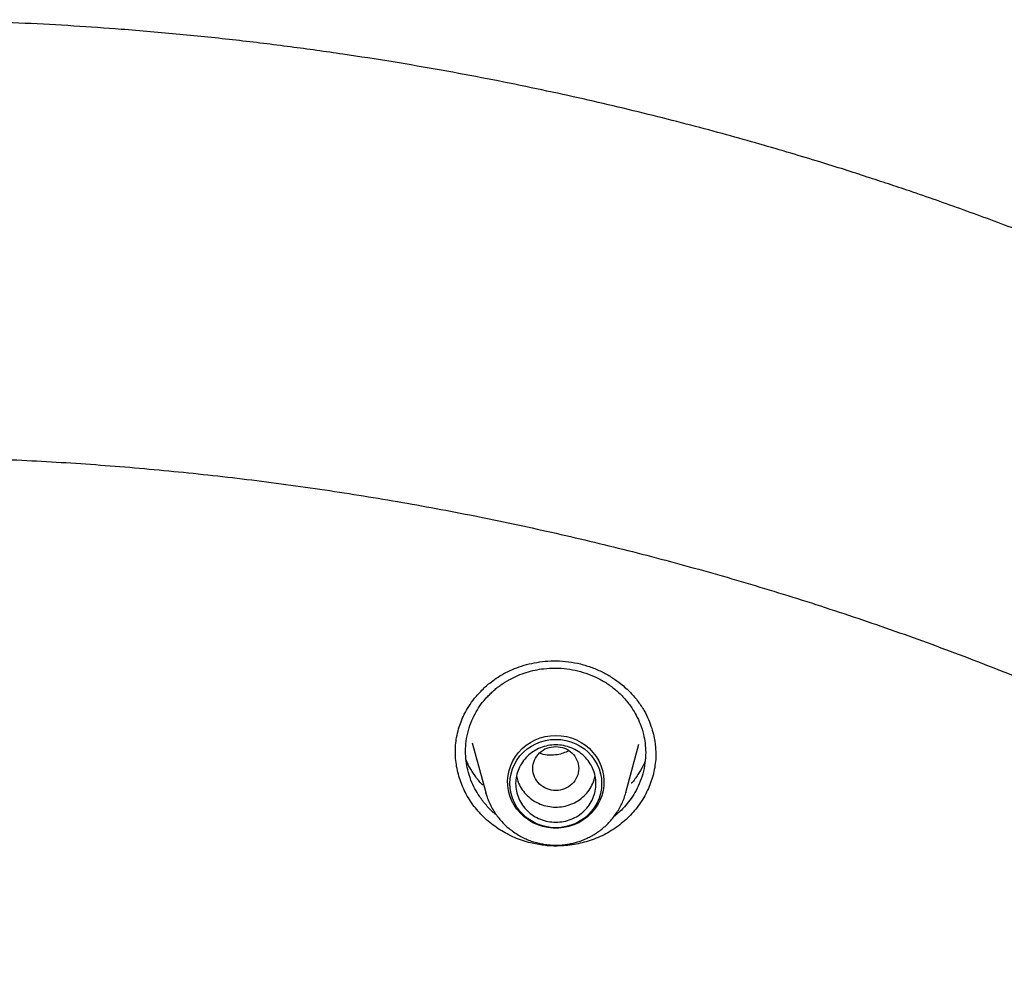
# Model space of a CAD drawing. Header units: millimetres. Extents: x 8 to 866, y 12 to 2084.
# Tile 88 of 100: x 424 to 441, y 1952 to 1969. Entities that reach past the tile are written whole.
import ezdxf

# ---------------------------------------------------------------- set-up
doc = ezdxf.new("R2010")
doc.units = ezdxf.units.MM

msp = doc.modelspace()

# ---------------------------------------------------------------- linework, layer by layer
at = {"color": 7, "linetype": 'Continuous', "lineweight": 30}
for p, q in [((431.756, 1956.239), (431.758, 1956.285)), ((432.048, 1956.41), (432.283, 1955.543)), ((434.729, 1955.543), (434.956, 1956.384)), ((432.287, 1955.529), (432.283, 1955.543)), ((434.729, 1955.543), (434.728, 1955.538))]:
    msp.add_line(p, q, dxfattribs=at)
at = {"color": 7, "linetype": 'Continuous', "lineweight": 30, "flags": 128}
for points in [[(433.506, 1956.537), (433.598, 1956.532), (433.69, 1956.518), (433.779, 1956.493), (433.865, 1956.46), (433.946, 1956.417), (434.022, 1956.367), (434.092, 1956.308), (434.155, 1956.242), (434.209, 1956.17), (434.256, 1956.093), (434.293, 1956.012), (434.321, 1955.926), (434.338, 1955.839), (434.346, 1955.75), (434.343, 1955.661), (434.331, 1955.572), (434.308, 1955.486), (434.275, 1955.402), (434.234, 1955.323), (434.183, 1955.248), (434.124, 1955.179), (434.058, 1955.117), (433.985, 1955.062), (433.906, 1955.015), (433.822, 1954.977), (433.735, 1954.948), (433.644, 1954.929), (433.552, 1954.919), (433.46, 1954.919), (433.368, 1954.929), (433.277, 1954.948), (433.19, 1954.977), (433.106, 1955.015), (433.027, 1955.062), (432.954, 1955.117), (432.888, 1955.179), (432.829, 1955.248), (432.778, 1955.323), (432.736, 1955.402), (432.704, 1955.486), (432.681, 1955.572), (432.668, 1955.661), (432.666, 1955.75), (432.674, 1955.839), (432.691, 1955.926), (432.719, 1956.012), (432.756, 1956.093), (432.802, 1956.17), (432.857, 1956.242), (432.92, 1956.308), (432.99, 1956.367), (433.066, 1956.417), (433.147, 1956.46), (433.233, 1956.493), (433.322, 1956.518), (433.413, 1956.532), (433.506, 1956.537)], [(433.506, 1954.927), (433.416, 1954.932), (433.328, 1954.946), (433.242, 1954.97), (433.159, 1955.003), (433.08, 1955.045), (433.007, 1955.095), (432.94, 1955.153), (432.88, 1955.217), (432.829, 1955.288), (432.785, 1955.363), (432.751, 1955.443), (432.726, 1955.526), (432.711, 1955.612), (432.706, 1955.698), (432.711, 1955.784), (432.726, 1955.87), (432.751, 1955.953), (432.785, 1956.032), (432.829, 1956.108), (432.88, 1956.179), (432.94, 1956.243), (433.007, 1956.301), (433.08, 1956.351), (433.159, 1956.393), (433.242, 1956.426), (433.328, 1956.45), (433.416, 1956.464), (433.506, 1956.469), (433.595, 1956.464), (433.684, 1956.45), (433.77, 1956.426), (433.853, 1956.393), (433.932, 1956.351), (434.005, 1956.301), (434.072, 1956.243), (434.131, 1956.179), (434.183, 1956.108), (434.227, 1956.032), (434.261, 1955.953), (434.286, 1955.87), (434.301, 1955.784), (434.306, 1955.698), (434.301, 1955.612), (434.286, 1955.526), (434.261, 1955.443), (434.227, 1955.363), (434.183, 1955.288), (434.131, 1955.217), (434.072, 1955.153), (434.005, 1955.095), (433.932, 1955.045), (433.853, 1955.003), (433.77, 1954.97), (433.684, 1954.946), (433.595, 1954.932), (433.506, 1954.927)]]:
    msp.add_lwpolyline(points, dxfattribs=at)
at = {"color": 7, "linetype": 'Continuous', "lineweight": 30}
for points, knots in [([(475.901, 1919.798), (475.897, 1919.852), (475.889, 1919.971), (475.875, 1920.167), (475.858, 1920.397), (475.836, 1920.662), (475.811, 1920.961), (475.781, 1921.287), (475.746, 1921.639), (475.706, 1922.015), (475.661, 1922.416), (475.61, 1922.833), (475.556, 1923.255), (475.471, 1923.867), (475.348, 1924.67), (475.166, 1925.722), (474.948, 1926.834), (474.691, 1928.004), (474.428, 1929.073), (474.169, 1930.043), (473.922, 1930.908), (473.664, 1931.755), (473.397, 1932.579), (473.123, 1933.378), (472.88, 1934.053), (472.671, 1934.611), (472.499, 1935.056), (472.326, 1935.493), (472.152, 1935.921), (472.001, 1936.282), (471.878, 1936.571), (471.788, 1936.781), (471.709, 1936.962), (471.642, 1937.114), (471.587, 1937.238), (471.545, 1937.333), (471.51, 1937.41), (471.476, 1937.486), (471.434, 1937.579), (471.382, 1937.692), (471.323, 1937.821), (471.258, 1937.963), (471.177, 1938.137), (471.079, 1938.346), (470.961, 1938.593), (470.831, 1938.862), (470.688, 1939.152), (470.532, 1939.464), (470.363, 1939.797), (470.182, 1940.148), (469.872, 1940.735), (469.432, 1941.539), (468.853, 1942.542), (468.262, 1943.516), (467.66, 1944.462), (467.049, 1945.379), (466.428, 1946.269), (465.794, 1947.14), (465.141, 1948), (464.462, 1948.856), (463.761, 1949.704), (463.038, 1950.541), (462.293, 1951.369), (461.522, 1952.19), (460.826, 1952.9), (460.222, 1953.495), (459.729, 1953.968), (459.255, 1954.412), (458.802, 1954.826), (458.398, 1955.187), (458.042, 1955.499), (457.733, 1955.767), (457.437, 1956.018), (457.157, 1956.253), (456.856, 1956.502), (456.52, 1956.776), (456.134, 1957.085), (455.717, 1957.413), (455.269, 1957.758), (454.788, 1958.119), (454.275, 1958.497), (453.752, 1958.871), (453.223, 1959.24), (452.696, 1959.599), (452.159, 1959.956), (451.619, 1960.305), (451.08, 1960.645), (450.543, 1960.975), (450.007, 1961.296), (449.372, 1961.666), (448.638, 1962.08), (447.806, 1962.531), (446.98, 1962.96), (446.118, 1963.39), (445.221, 1963.817), (444.292, 1964.238), (443.376, 1964.635), (442.473, 1965.006), (441.556, 1965.365), (440.626, 1965.71), (439.869, 1965.975), (439.309, 1966.163), (438.932, 1966.287), (438.532, 1966.416), (438.087, 1966.555), (437.595, 1966.704), (437.053, 1966.862), (436.472, 1967.025), (435.852, 1967.191), (435.192, 1967.36), (434.507, 1967.526), (433.798, 1967.689), (433.067, 1967.846), (432.299, 1968.001), (431.495, 1968.151), (430.656, 1968.295), (429.779, 1968.431), (428.867, 1968.558), (427.918, 1968.674), (426.934, 1968.777), (425.989, 1968.858), (425.09, 1968.921), (424.24, 1968.968), (423.369, 1969.003), (422.476, 1969.025), (421.874, 1969.028), (421.569, 1969.029)], [0, 0, 0, 0, 0.0019747, 0.0043874, 0.0072424, 0.010542, 0.014288, 0.0184814, 0.0228358, 0.0275875, 0.0327368, 0.038106, 0.0434765, 0.0488477, 0.0615114, 0.0741791, 0.0892647, 0.1043561, 0.1194532, 0.1308944, 0.142288, 0.1534389, 0.1643276, 0.1749541, 0.1853185, 0.1914114, 0.1974098, 0.2033139, 0.2091236, 0.2148156, 0.2180755, 0.2209447, 0.2234234, 0.2255113, 0.2272087, 0.2285154, 0.2294396, 0.230382, 0.2316773, 0.23328, 0.2350636, 0.2370206, 0.239151, 0.2422758, 0.2457116, 0.2494584, 0.2535162, 0.2578849, 0.2625647, 0.2675554, 0.2727615, 0.2875022, 0.3019997, 0.316254, 0.3302652, 0.3440331, 0.3575579, 0.3708979, 0.3843544, 0.3979702, 0.4117451, 0.4254292, 0.4392669, 0.453258, 0.4674008, 0.4763165, 0.4847972, 0.492843, 0.5004539, 0.5076299, 0.5129632, 0.518028, 0.5228244, 0.5273524, 0.5316333, 0.5373074, 0.5434195, 0.5499694, 0.5569571, 0.5643827, 0.5722461, 0.5805473, 0.58817, 0.5961162, 0.6041064, 0.6120214, 0.6198612, 0.6276259, 0.6353153, 0.6429292, 0.6547417, 0.6663683, 0.6778091, 0.6890642, 0.7018508, 0.714365, 0.7266041, 0.7385682, 0.7502574, 0.7627979, 0.7750057, 0.7797107, 0.7844623, 0.7895914, 0.7951252, 0.8015556, 0.8084578, 0.815832, 0.823678, 0.8319958, 0.8407855, 0.849505, 0.8586441, 0.8682025, 0.8781804, 0.8885778, 0.8993945, 0.9106307, 0.9222862, 0.9343611, 0.9468553, 0.9569664, 0.9673364, 0.9779653, 0.9888532, 1, 1, 1, 1]), ([(370.402, 1920.189), (370.414, 1920.251), (370.465, 1920.53), (370.564, 1921.025), (370.701, 1921.672), (370.847, 1922.318), (371.002, 1922.962), (371.166, 1923.603), (371.339, 1924.243), (371.52, 1924.88), (371.71, 1925.515), (371.909, 1926.147), (372.116, 1926.777), (372.332, 1927.404), (372.557, 1928.028), (372.79, 1928.65), (373.031, 1929.268), (373.281, 1929.883), (373.54, 1930.495), (373.806, 1931.104), (374.081, 1931.709), (374.365, 1932.311), (374.656, 1932.909), (374.956, 1933.503), (375.264, 1934.094), (375.58, 1934.68), (375.903, 1935.263), (376.235, 1935.841), (376.575, 1936.415), (376.923, 1936.984), (377.278, 1937.549), (377.641, 1938.11), (378.011, 1938.666), (378.39, 1939.217), (378.775, 1939.763), (379.169, 1940.305), (379.569, 1940.841), (379.977, 1941.372), (380.392, 1941.898), (380.814, 1942.419), (381.244, 1942.934), (381.68, 1943.444), (382.123, 1943.948), (382.574, 1944.446), (383.031, 1944.939), (383.494, 1945.426), (383.964, 1945.906), (384.441, 1946.381), (384.925, 1946.85), (385.414, 1947.313), (385.91, 1947.769), (386.412, 1948.219), (386.921, 1948.662), (387.435, 1949.099), (387.955, 1949.53), (388.481, 1949.954), (389.013, 1950.371), (389.551, 1950.781), (390.094, 1951.185), (390.642, 1951.581), (391.196, 1951.971), (391.755, 1952.353), (392.32, 1952.728), (392.889, 1953.096), (393.464, 1953.457), (394.043, 1953.811), (394.627, 1954.157), (395.216, 1954.495), (395.809, 1954.826), (396.407, 1955.15), (397.01, 1955.466), (397.616, 1955.774), (398.227, 1956.075), (398.842, 1956.367), (399.46, 1956.652), (400.083, 1956.929), (400.709, 1957.198), (401.339, 1957.459), (401.973, 1957.712), (402.61, 1957.957), (403.25, 1958.194), (403.893, 1958.423), (404.54, 1958.644), (405.189, 1958.856), (405.841, 1959.06), (406.496, 1959.256), (407.154, 1959.443), (407.814, 1959.622), (408.476, 1959.792), (409.141, 1959.955), (409.808, 1960.108), (410.477, 1960.253), (411.148, 1960.39), (411.821, 1960.518), (412.495, 1960.638), (413.171, 1960.749), (413.849, 1960.851), (414.528, 1960.945), (415.208, 1961.03), (415.889, 1961.107), (416.571, 1961.175), (417.254, 1961.234), (417.938, 1961.284), (418.622, 1961.326), (419.307, 1961.359), (419.992, 1961.384), (420.678, 1961.399), (421.363, 1961.406), (422.049, 1961.404), (422.735, 1961.394), (423.42, 1961.375), (424.105, 1961.347), (424.79, 1961.31), (425.474, 1961.265), (426.158, 1961.211), (426.84, 1961.148), (427.522, 1961.077), (428.203, 1960.997), (428.882, 1960.909), (429.561, 1960.811), (430.238, 1960.705), (430.913, 1960.591), (431.587, 1960.468), (432.259, 1960.336), (432.929, 1960.196), (433.597, 1960.048), (434.263, 1959.891), (434.927, 1959.725), (435.589, 1959.551), (436.248, 1959.369), (436.904, 1959.178), (437.558, 1958.979), (438.209, 1958.772), (438.857, 1958.556), (439.503, 1958.332), (440.145, 1958.1), (440.784, 1957.86), (441.419, 1957.612), (442.051, 1957.356), (442.68, 1957.091), (443.305, 1956.819), (443.926, 1956.539), (444.543, 1956.251), (445.156, 1955.955), (445.765, 1955.652), (446.37, 1955.34), (446.97, 1955.021), (447.566, 1954.695), (448.158, 1954.361), (448.745, 1954.019), (449.327, 1953.67), (449.905, 1953.313), (450.477, 1952.95), (451.045, 1952.579), (451.607, 1952.201), (452.164, 1951.815), (452.716, 1951.423), (453.262, 1951.024), (453.803, 1950.618), (454.338, 1950.205), (454.868, 1949.785), (455.392, 1949.358), (455.909, 1948.925), (456.421, 1948.485), (456.927, 1948.039), (457.427, 1947.587), (457.92, 1947.128), (458.407, 1946.663), (458.888, 1946.192), (459.362, 1945.715), (459.83, 1945.231), (460.291, 1944.742), (460.745, 1944.247), (461.193, 1943.746), (461.633, 1943.24), (462.067, 1942.728), (462.493, 1942.211), (462.913, 1941.688), (463.325, 1941.16), (463.73, 1940.627), (464.127, 1940.089), (464.517, 1939.545), (464.9, 1938.997), (465.275, 1938.444), (465.643, 1937.886), (466.003, 1937.324), (466.355, 1936.757), (466.699, 1936.186), (467.036, 1935.61), (467.365, 1935.03), (467.685, 1934.446), (467.998, 1933.858), (468.303, 1933.266), (468.599, 1932.67), (468.887, 1932.071), (469.167, 1931.467), (469.439, 1930.861), (469.702, 1930.251), (469.957, 1929.637), (470.204, 1929.021), (470.442, 1928.401), (470.672, 1927.779), (470.893, 1927.153), (471.105, 1926.525), (471.309, 1925.894), (471.505, 1925.261), (471.691, 1924.625), (471.869, 1923.987), (472.038, 1923.347), (472.198, 1922.704), (472.35, 1922.06), (472.493, 1921.414), (472.626, 1920.766), (472.717, 1920.299), (472.762, 1920.049), (472.768, 1920.015)], [0, 0, 0, 0, 0.001359, 0.006089, 0.01082, 0.01555, 0.02028, 0.02501, 0.029741, 0.034471, 0.039201, 0.043931, 0.048662, 0.053392, 0.058122, 0.062852, 0.067582, 0.072312, 0.077042, 0.081772, 0.086502, 0.091232, 0.095963, 0.100693, 0.105423, 0.110152, 0.114882, 0.119612, 0.124342, 0.129072, 0.133802, 0.138532, 0.143262, 0.147992, 0.152721, 0.157451, 0.162181, 0.166911, 0.17164, 0.17637, 0.1811, 0.185829, 0.190559, 0.195289, 0.200018, 0.204748, 0.209477, 0.214207, 0.218936, 0.223666, 0.228395, 0.233125, 0.237854, 0.242584, 0.247313, 0.252043, 0.256772, 0.261501, 0.266231, 0.27096, 0.275689, 0.280418, 0.285148, 0.289877, 0.294606, 0.299335, 0.304065, 0.308794, 0.313523, 0.318252, 0.322981, 0.32771, 0.332439, 0.337169, 0.341898, 0.346627, 0.351356, 0.356085, 0.360814, 0.365543, 0.370272, 0.375001, 0.37973, 0.384459, 0.389188, 0.393917, 0.398646, 0.403375, 0.408103, 0.412832, 0.417561, 0.42229, 0.427019, 0.431748, 0.436477, 0.441206, 0.445935, 0.450663, 0.455392, 0.460121, 0.46485, 0.469579, 0.474308, 0.479037, 0.483765, 0.488494, 0.493223, 0.497952, 0.502681, 0.50741, 0.512138, 0.516867, 0.521596, 0.526325, 0.531054, 0.535783, 0.540512, 0.54524, 0.549969, 0.554698, 0.559427, 0.564156, 0.568885, 0.573614, 0.578342, 0.583071, 0.5878, 0.592529, 0.597258, 0.601987, 0.606716, 0.611445, 0.616174, 0.620903, 0.625632, 0.63036, 0.635089, 0.639818, 0.644547, 0.649276, 0.654005, 0.658734, 0.663464, 0.668193, 0.672922, 0.677651, 0.68238, 0.687109, 0.691838, 0.696567, 0.701296, 0.706025, 0.710755, 0.715484, 0.720213, 0.724942, 0.729671, 0.734401, 0.73913, 0.743859, 0.748589, 0.753318, 0.758047, 0.762777, 0.767506, 0.772235, 0.776965, 0.781694, 0.786424, 0.791153, 0.795883, 0.800612, 0.805342, 0.810071, 0.814801, 0.819531, 0.82426, 0.82899, 0.833719, 0.838449, 0.843179, 0.847909, 0.852638, 0.857368, 0.862098, 0.866828, 0.871557, 0.876287, 0.881017, 0.885747, 0.890477, 0.895207, 0.899937, 0.904667, 0.909397, 0.914127, 0.918857, 0.923587, 0.928317, 0.933047, 0.937777, 0.942507, 0.947237, 0.951967, 0.956697, 0.961428, 0.966158, 0.970888, 0.975618, 0.980348, 0.985079, 0.989809, 0.994539, 0.999269, 1, 1, 1, 1]), ([(431.754, 1956.25), (431.755, 1956.289), (431.757, 1956.372), (431.774, 1956.508), (431.806, 1956.646), (431.852, 1956.781), (431.91, 1956.912), (431.989, 1957.049), (432.09, 1957.192), (432.219, 1957.336), (432.357, 1957.458), (432.499, 1957.558), (432.636, 1957.638), (432.788, 1957.707), (432.953, 1957.765), (433.132, 1957.808), (433.322, 1957.835), (433.522, 1957.842), (433.731, 1957.829), (433.869, 1957.8), (433.94, 1957.785)], [0, 0, 0, 0, 0.042382, 0.090406, 0.144128, 0.188275, 0.236114, 0.289055, 0.347247, 0.410649, 0.479198, 0.527763, 0.578631, 0.631759, 0.687161, 0.744883, 0.804962, 0.867442, 0.932402, 1, 1, 1, 1]), ([(432.471, 1955.149), (432.459, 1955.159), (432.421, 1955.19), (432.361, 1955.246), (432.293, 1955.318), (432.23, 1955.395), (432.162, 1955.489), (432.09, 1955.609), (432.02, 1955.763), (431.969, 1955.927), (431.938, 1956.095), (431.928, 1956.262), (431.939, 1956.441), (431.976, 1956.622), (432.036, 1956.794), (432.113, 1956.949), (432.202, 1957.085), (432.287, 1957.188), (432.36, 1957.263), (432.418, 1957.317), (432.476, 1957.366), (432.534, 1957.409), (432.59, 1957.449), (432.646, 1957.483), (432.729, 1957.531), (432.842, 1957.586), (432.99, 1957.64), (433.142, 1957.68), (433.312, 1957.708), (433.498, 1957.717), (433.7, 1957.706), (433.829, 1957.678), (433.893, 1957.664)], [0, 0, 0, 0, 0.011443, 0.035546, 0.059869, 0.084414, 0.109179, 0.146222, 0.188745, 0.236732, 0.276312, 0.318951, 0.36464, 0.413367, 0.459809, 0.503445, 0.544282, 0.582329, 0.602825, 0.622413, 0.641093, 0.658868, 0.675739, 0.691706, 0.70677, 0.745174, 0.783066, 0.820452, 0.85734, 0.905745, 0.953293, 1, 1, 1, 1]), ([(433.893, 1957.664), (433.954, 1957.647), (434.077, 1957.613), (434.253, 1957.534), (434.392, 1957.452), (434.497, 1957.376), (434.573, 1957.314), (434.645, 1957.247), (434.713, 1957.175), (434.776, 1957.098), (434.843, 1957.005), (434.915, 1956.885), (434.985, 1956.732), (435.037, 1956.568), (435.067, 1956.4), (435.078, 1956.233), (435.066, 1956.053), (435.029, 1955.871), (434.968, 1955.697), (434.891, 1955.542), (434.803, 1955.408), (434.716, 1955.302), (434.634, 1955.219), (434.572, 1955.162), (434.533, 1955.132), (434.521, 1955.122)], [0, 0, 0, 0, 0.055162, 0.111293, 0.168411, 0.197361, 0.226564, 0.256024, 0.285742, 0.31572, 0.345961, 0.391102, 0.442985, 0.501629, 0.550079, 0.602357, 0.658474, 0.718442, 0.776577, 0.830184, 0.879248, 0.923755, 0.956077, 0.985469, 1, 1, 1, 1]), ([(433.94, 1957.785), (434.008, 1957.765), (434.142, 1957.727), (434.326, 1957.644), (434.493, 1957.548), (434.656, 1957.43), (434.809, 1957.292), (434.944, 1957.133), (435.048, 1956.974), (435.126, 1956.818), (435.18, 1956.669), (435.217, 1956.531), (435.239, 1956.404), (435.249, 1956.296), (435.25, 1956.23), (435.251, 1956.202)], [0, 0, 0, 0, 0.091371, 0.179104, 0.26314, 0.34335, 0.444101, 0.537659, 0.624079, 0.704026, 0.777628, 0.844772, 0.905352, 0.959297, 1, 1, 1, 1]), ([(433.067, 1954.662), (433.02, 1954.675), (432.924, 1954.701), (432.787, 1954.754), (432.656, 1954.816), (432.53, 1954.889), (432.41, 1954.972), (432.298, 1955.064), (432.195, 1955.164), (432.101, 1955.271), (432.017, 1955.387), (431.944, 1955.508), (431.883, 1955.633), (431.834, 1955.761), (431.795, 1955.894), (431.769, 1956.03), (431.755, 1956.153), (431.755, 1956.231), (431.755, 1956.263)], [0, 0, 0, 0, 0.0640077, 0.1284978, 0.1913653, 0.2542337, 0.3189157, 0.3835976, 0.4466995, 0.5098003, 0.5747747, 0.6397474, 0.7020514, 0.7643577, 0.8284131, 0.8924695, 0.9559039, 1, 1, 1, 1]), ([(433.506, 1956.346), (433.454, 1956.34), (433.349, 1956.328), (433.215, 1956.24), (433.127, 1956.112), (433.095, 1955.961), (433.127, 1955.81), (433.215, 1955.681), (433.349, 1955.596), (433.506, 1955.565), (433.663, 1955.596), (433.796, 1955.681), (433.884, 1955.81), (433.917, 1955.961), (433.884, 1956.112), (433.796, 1956.24), (433.663, 1956.328), (433.558, 1956.34), (433.506, 1956.346)], [0, 0, 0, 0, 0.0625, 0.125, 0.1875, 0.25, 0.3125, 0.375, 0.4375, 0.5, 0.5625, 0.625, 0.6875, 0.75, 0.8125, 0.875, 0.9375, 1, 1, 1, 1]), ([(433.734, 1956.268), (433.669, 1956.24), (433.56, 1956.194), (433.394, 1956.193), (433.285, 1956.199), (433.232, 1956.225), (433.221, 1956.23)], [0, 0, 0, 0, 0.401626, 0.666415, 0.931, 1, 1, 1, 1]), ([(432.231, 1955.673), (432.228, 1955.676), (432.176, 1955.725), (432.097, 1955.83), (432.003, 1955.974), (431.96, 1956.067), (431.941, 1956.109)], [0, 0, 0, 0, 0.026093, 0.388726, 0.725728, 1, 1, 1, 1]), ([(435.251, 1956.231), (435.251, 1956.217), (435.253, 1956.156), (435.243, 1956.048), (435.221, 1955.91), (435.185, 1955.776), (435.137, 1955.644), (435.077, 1955.516), (435.006, 1955.394), (434.925, 1955.279), (434.834, 1955.171), (434.733, 1955.07), (434.623, 1954.977), (434.506, 1954.894), (434.38, 1954.82), (434.247, 1954.755), (434.109, 1954.703), (433.969, 1954.662), (433.826, 1954.632), (433.68, 1954.613), (433.504, 1954.604), (433.297, 1954.614), (433.145, 1954.646), (433.067, 1954.662)], [0, 0, 0, 0, 0.014031, 0.061383, 0.108732, 0.154941, 0.20115, 0.248738, 0.296327, 0.342025, 0.387722, 0.434714, 0.481704, 0.527909, 0.574113, 0.621713, 0.669314, 0.714693, 0.760072, 0.806753, 0.853434, 0.926051, 1, 1, 1, 1]), ([(435.064, 1956.088), (435.052, 1956.059), (435.019, 1955.98), (434.94, 1955.851), (434.871, 1955.75), (434.825, 1955.704), (434.823, 1955.702)], [0, 0, 0, 0, 0.213826, 0.593796, 0.988862, 1, 1, 1, 1]), ([(432.821, 1955.834), (432.828, 1955.802), (432.844, 1955.726), (432.9, 1955.615), (432.981, 1955.508), (433.083, 1955.418), (433.201, 1955.348), (433.288, 1955.321), (433.332, 1955.307)], [0, 0, 0, 0, 0.131247, 0.304997, 0.478748, 0.652499, 0.826249, 1, 1, 1, 1]), ([(433.332, 1955.307), (433.377, 1955.299), (433.467, 1955.282), (433.605, 1955.289), (433.739, 1955.32), (433.865, 1955.376), (433.976, 1955.455), (434.07, 1955.553), (434.14, 1955.667), (434.181, 1955.763), (434.189, 1955.821), (434.191, 1955.835)], [0, 0, 0, 0, 0.120151, 0.240303, 0.360454, 0.480605, 0.600756, 0.720908, 0.841059, 0.96121, 1, 1, 1, 1]), ([(432.288, 1955.529), (432.294, 1955.506), (432.31, 1955.449), (432.347, 1955.36), (432.396, 1955.262), (432.452, 1955.172), (432.514, 1955.089), (432.581, 1955.014), (432.652, 1954.944), (432.73, 1954.881), (432.811, 1954.824), (432.897, 1954.773), (432.986, 1954.73), (433.077, 1954.694), (433.167, 1954.666), (433.252, 1954.647), (433.326, 1954.634), (433.396, 1954.626), (433.454, 1954.623), (433.493, 1954.622), (433.506, 1954.622)], [0, 0, 0, 0, 0.043007, 0.109872, 0.177431, 0.245766, 0.307135, 0.368504, 0.429845, 0.491124, 0.552287, 0.613244, 0.673838, 0.733753, 0.792269, 0.847232, 0.892042, 0.92971, 0.976061, 1, 1, 1, 1]), ([(433.506, 1954.622), (433.542, 1954.623), (433.594, 1954.624), (433.669, 1954.632), (433.734, 1954.642), (433.81, 1954.658), (433.889, 1954.679), (433.971, 1954.708), (434.053, 1954.743), (434.135, 1954.785), (434.215, 1954.833), (434.292, 1954.888), (434.366, 1954.95), (434.435, 1955.018), (434.5, 1955.092), (434.559, 1955.172), (434.612, 1955.257), (434.659, 1955.346), (434.697, 1955.439), (434.72, 1955.504), (434.727, 1955.537), (434.728, 1955.538)], [0, 0, 0, 0, 0.066152, 0.093234, 0.138184, 0.18497, 0.235257, 0.287843, 0.342245, 0.398078, 0.455068, 0.513014, 0.571766, 0.631213, 0.691269, 0.751871, 0.812972, 0.87454, 0.936555, 0.999003, 1, 1, 1, 1])]:
    msp.add_open_spline(points, degree=3, knots=knots, dxfattribs=at)
msp.add_open_spline([(433.506, 1955.023), (433.46, 1955.026), (433.368, 1955.031), (433.236, 1955.071), (433.114, 1955.133), (433.008, 1955.218), (432.92, 1955.321), (432.855, 1955.438), (432.815, 1955.566), (432.801, 1955.698), (432.815, 1955.83), (432.855, 1955.958), (432.92, 1956.075), (433.008, 1956.178), (433.114, 1956.262), (433.236, 1956.325), (433.368, 1956.364), (433.506, 1956.377), (433.643, 1956.364), (433.776, 1956.325), (433.897, 1956.262), (434.004, 1956.178), (434.092, 1956.075), (434.157, 1955.958), (434.197, 1955.83), (434.21, 1955.698), (434.197, 1955.566), (434.157, 1955.438), (434.092, 1955.321), (434.004, 1955.218), (433.897, 1955.133), (433.776, 1955.071), (433.643, 1955.031), (433.552, 1955.026), (433.506, 1955.023)], degree=3, dxfattribs=at)

doc.saveas('drawing.dxf')
